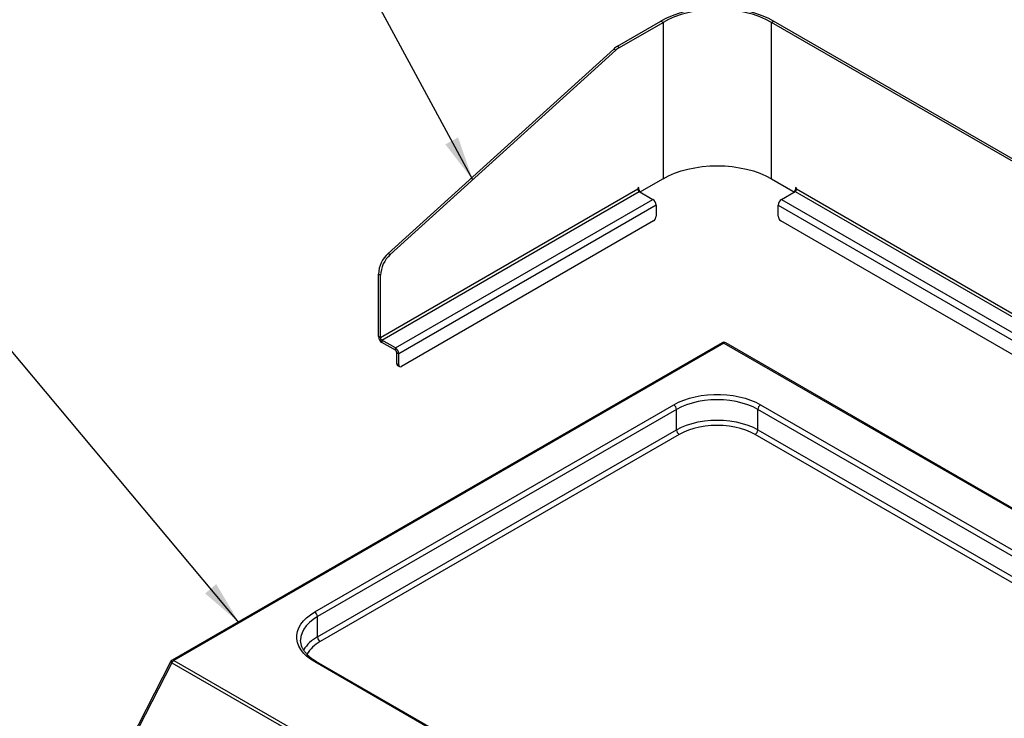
# Model space of a CAD drawing. Header units: millimetres. Extents: x 5 to 415, y 5 to 292.
# Tile 14 of 17: x 89 to 162, y 171 to 223. Entities that reach past the tile are written whole.
import ezdxf

# ---------------------------------------------------------------- set-up
doc = ezdxf.new("R2010")
doc.units = ezdxf.units.MM
doc.layers.add('ZEICHNUNG', color=7, linetype='Continuous')
doc.dimstyles.new('SLDDIMSTYLE0', dxfattribs={"dimtxt": 0.18, "dimasz": 3.302, "dimexe": 0, "dimexo": 0.0625, "dimgap": 0, "dimtad": 0, "dimtih": 1, "dimtoh": 1, "dimdec": 0, "dimrnd": 1e-09, "dimzin": 0, "dimdsep": 46, "dimtxsty": 'Standard', "dimsah": 1, "dimcen": 0.09, "dimadec": 0, "dimazin": 0, "dimtfac": 3.302, "dimtdec": 0, "dimtofl": 0, "dimtmove": 0, "dimatfit": 3, "dimfxl": 0, "dimfrac": 2, "dimtolj": 1, "dimtzin": 0, "dimarcsym": 0})

msp = doc.modelspace()

# ---------------------------------------------------------------- linework, layer by layer
at = {"color": 7, "linetype": 'Continuous', "lineweight": 25}
for p, q in [((133.187, 220.743), (136.429, 222.615)), ((133.338, 220.655), (136.581, 222.527)), ((136.581, 222.527), (136.429, 222.615)), ((136.581, 222.527), (136.581, 210.862)), ((144.662, 222.527), (144.813, 222.615)), ((194.361, 193.836), (144.662, 222.527)), ((144.662, 210.862), (144.662, 222.527)), ((194.513, 193.924), (144.813, 222.615)), ((116.1, 205.288), (132.909, 220.538)), ((116.252, 205.201), (133.061, 220.45)), ((133.061, 220.45), (132.909, 220.538)), ((133.187, 220.743), (133.338, 220.655)), ((136.581, 210.862), (134.99, 209.944)), ((144.662, 210.862), (146.253, 209.944)), ((134.712, 210.075), (115.519, 198.995)), ((134.788, 210.206), (134.712, 210.163)), ((134.712, 210.163), (134.712, 210.075)), ((134.73, 209.997), (134.847, 209.93)), ((134.788, 210.06), (134.788, 210.206)), ((146.396, 209.93), (146.512, 209.997)), ((146.531, 210.163), (146.455, 210.206)), ((146.455, 210.206), (146.455, 210.06)), ((146.531, 210.075), (146.531, 210.163)), ((115.62, 198.82), (134.813, 209.9)), ((116.63, 198.237), (135.823, 209.317)), ((134.813, 209.9), (135.823, 209.317)), ((145.419, 209.317), (146.43, 209.9)), ((136.076, 208.88), (116.883, 197.8)), ((136.076, 208.88), (136.076, 208.063)), ((145.167, 208.063), (145.167, 208.88)), ((135.874, 207.713), (117.085, 196.867)), ((187.048, 183.652), (145.369, 207.713)), ((116.1, 205.288), (116.252, 205.201)), ((115.519, 203.656), (115.367, 203.744)), ((115.367, 199.083), (115.367, 203.744)), ((115.519, 198.995), (115.519, 203.656)), ((115.519, 198.995), (115.367, 199.083)), ((140.983, 198.622), (99.98, 174.951)), ((141.126, 198.608), (100.123, 174.937)), ((115.62, 198.82), (115.62, 198.645)), ((116.63, 198.237), (115.62, 198.82)), ((116.63, 198.062), (115.62, 198.645)), ((116.63, 198.062), (116.63, 198.237)), ((179.329, 176.65), (141.269, 198.622)), ((116.731, 197.887), (116.883, 197.8)), ((116.731, 197.071), (116.731, 197.887)), ((116.883, 196.983), (116.883, 197.8)), ((116.731, 197.071), (116.883, 196.983)), ((116.79, 196.94), (116.942, 196.852)), ((110.62, 178.547), (137.389, 194.001)), ((137.591, 193.651), (110.822, 178.198)), ((137.591, 192.135), (137.591, 193.651)), ((143.652, 192.135), (143.652, 193.651)), ((110.822, 176.681), (137.591, 192.135)), ((137.793, 191.785), (111.024, 176.331)), ((110.822, 176.681), (110.822, 178.198)), ((99.868, 174.834), (95.314, 165.937)), ((99.968, 174.764), (95.414, 165.868)), ((99.968, 174.764), (160.173, 140.008)), ((100.123, 174.937), (160.328, 140.181)), ((127.287, 165.193), (110.62, 174.815)), ((127.43, 165.207), (110.763, 174.829))]:
    msp.add_line(p, q, dxfattribs=at)
at = {"color": 8, "linetype": 'Continuous', "lineweight": 25}
for p, q in [((134.712, 210.104), (134.788, 210.06)), ((146.455, 210.06), (146.531, 210.104)), ((189.091, 185.506), (146.531, 210.075)), ((145.419, 209.317), (188.148, 184.65)), ((146.43, 209.9), (188.933, 185.363)), ((145.167, 208.88), (187.755, 184.294)), ((141.126, 198.608), (179.264, 176.591)), ((143.854, 194.001), (177.222, 174.738)), ((176.907, 174.453), (143.652, 193.651)), ((175.572, 173.241), (143.45, 191.785)), ((143.652, 192.135), (175.886, 173.526))]:
    msp.add_line(p, q, dxfattribs=at)
at = {"color": 7, "linetype": 'Continuous', "lineweight": 25, "flags": 128}
for points in [[(144.813, 222.615), (144.409, 222.828), (143.972, 223.018), (143.506, 223.185), (143.016, 223.325), (142.505, 223.44), (141.979, 223.526), (141.44, 223.584), (140.895, 223.613), (140.347, 223.613), (139.802, 223.584), (139.264, 223.526), (138.737, 223.44), (138.227, 223.325), (137.736, 223.185), (137.271, 223.018), (136.834, 222.828), (136.429, 222.615)], [(144.662, 222.527), (144.246, 222.745), (143.796, 222.937), (143.315, 223.104), (142.808, 223.242), (142.28, 223.351), (141.736, 223.43), (141.181, 223.477), (140.621, 223.493), (140.061, 223.477), (139.506, 223.43), (138.962, 223.351), (138.434, 223.242), (137.928, 223.104), (137.447, 222.937), (136.996, 222.745), (136.581, 222.527)], [(136.581, 210.862), (136.996, 211.08), (137.447, 211.273), (137.928, 211.439), (138.434, 211.577), (138.962, 211.686), (139.506, 211.765), (140.061, 211.813), (140.621, 211.828), (141.181, 211.813), (141.736, 211.765), (142.28, 211.686), (142.808, 211.577), (143.315, 211.439), (143.796, 211.273), (144.246, 211.08), (144.662, 210.862)], [(137.389, 194.001), (137.744, 194.186), (138.131, 194.348), (138.546, 194.486), (138.983, 194.599), (139.438, 194.684), (139.906, 194.741), (140.382, 194.77), (140.861, 194.77), (141.336, 194.741), (141.804, 194.684), (142.26, 194.599), (142.697, 194.486), (143.111, 194.348), (143.498, 194.186), (143.854, 194.001)], [(143.652, 193.651), (143.293, 193.836), (142.901, 193.996), (142.481, 194.131), (142.037, 194.237), (141.575, 194.314), (141.101, 194.36), (140.621, 194.376), (140.141, 194.36), (139.668, 194.314), (139.206, 194.237), (138.762, 194.131), (138.341, 193.996), (137.949, 193.836), (137.591, 193.651)], [(137.591, 192.135), (137.949, 192.319), (138.341, 192.48), (138.762, 192.614), (139.206, 192.72), (139.668, 192.797), (140.141, 192.844), (140.621, 192.859), (141.101, 192.844), (141.575, 192.797), (142.037, 192.72), (142.481, 192.614), (142.901, 192.48), (143.293, 192.319), (143.652, 192.135)], [(143.45, 191.785), (143.115, 191.957), (142.749, 192.107), (142.357, 192.232), (141.942, 192.331), (141.511, 192.403), (141.069, 192.446), (140.621, 192.461), (140.173, 192.446), (139.731, 192.403), (139.3, 192.331), (138.886, 192.232), (138.493, 192.107), (138.127, 191.957), (137.793, 191.785)], [(110.62, 174.815), (110.3, 175.021), (110.018, 175.244), (109.779, 175.483), (109.584, 175.736), (109.437, 175.998), (109.337, 176.269), (109.287, 176.543), (109.287, 176.819), (109.337, 177.094), (109.437, 177.364), (109.584, 177.627), (109.779, 177.879), (110.018, 178.119), (110.3, 178.342), (110.62, 178.547)]]:
    msp.add_lwpolyline(points, dxfattribs=at)
at = {"color": 8, "linetype": 'Continuous', "lineweight": 25, "flags": 128}
msp.add_lwpolyline([(110.822, 178.198), (110.502, 177.991), (110.223, 177.764), (109.991, 177.522), (109.807, 177.265), (109.674, 176.999), (109.593, 176.725), (109.567, 176.452)], dxfattribs=at)
at = {"color": 7, "linetype": 'Continuous', "lineweight": 25}
for centre, radius, start, end in [((134.01, 219.338), 1.628, 120.38319, 132.54695), ((134.162, 219.25), 1.628, 120.38319, 132.54695), ((134.931, 210.085), 0.22, 182.60548, 237.39452), ((134.911, 210.04), 0.125, 170.78596, 309.20329), ((146.332, 210.04), 0.125, 230.79671, 9.21404), ((146.311, 210.085), 0.22, 302.60548, 357.39452), ((135.527, 208.855), 0.549, 2.60548, 57.39452), ((145.715, 208.855), 0.549, 122.60548, 177.39452), ((135.637, 208.083), 0.439, 302.60548, 357.39452), ((145.606, 208.083), 0.439, 182.60548, 237.39452), ((117.603, 203.629), 2.239, 132.17805, 177.06823), ((117.755, 203.542), 2.239, 132.17805, 177.06823), ((115.916, 199.108), 0.549, 182.60548, 237.39452), ((115.738, 199.005), 0.22, 182.60548, 237.39452), ((116.334, 197.775), 0.549, 2.60548, 57.39452), ((141.126, 198.374), 0.286, 60.00269, 119.99731), ((116.512, 197.877), 0.22, 2.60548, 57.39452), ((116.871, 197.055), 0.141, 173.70115, 234.98667), ((117.006, 196.963), 0.125, 170.78596, 309.20329), ((137.152, 193.631), 0.439, 2.60548, 57.39452), ((144.09, 193.631), 0.439, 122.60548, 177.39452), ((138.029, 192.154), 0.439, 182.60548, 237.39452), ((143.213, 192.154), 0.439, 302.60548, 357.39452), ((110.383, 178.178), 0.439, 2.60548, 57.39452), ((111.26, 176.701), 0.439, 182.60548, 237.39452), ((100.123, 174.703), 0.286, 119.99731, 152.89179), ((100.348, 174.579), 0.423, 122.21194, 154.05161)]:
    msp.add_arc(centre, radius, start, end, dxfattribs=at)
at = {"color": 8, "linetype": 'Continuous', "lineweight": 25}
for centre, radius, start, end in [((141.043, 198.491), 0.144, 54.38242, 114.30712), ((141.21, 198.491), 0.144, 65.69288, 125.61758), ((112.098, 174.277), 2.721, 117.9657, 148.22522), ((112.163, 174.146), 2.464, 117.54088, 149.75434), ((100.104, 175.066), 0.331, 224.48515, 245.6231), ((100.039, 174.82), 0.144, 54.38242, 114.30712), ((110.703, 174.698), 0.144, 65.69288, 125.61758)]:
    msp.add_arc(centre, radius, start, end, dxfattribs=at)
at = {"color": 7, "linetype": 'Continuous', "lineweight": 25}
msp.add_open_spline([(110.763, 174.829), (110.711, 174.86), (110.561, 174.95), (110.338, 175.109), (110.109, 175.309), (109.919, 175.519), (109.768, 175.735), (109.657, 175.956), (109.591, 176.181), (109.562, 176.346), (109.569, 176.437), (109.57, 176.451)], degree=3, knots=[0, 0, 0, 0, 0.066943, 0.194649, 0.32228, 0.450035, 0.578363, 0.707976, 0.839835, 0.974831, 1, 1, 1, 1], dxfattribs=at)

# ---------------------------------------------------------------- leaders
at = {"layer": 'ZEICHNUNG', "color": 7}
for points in [[(122.4, 210.779), (106.713, 239.808)], [(104.985, 177.744), (73.632, 215.161)]]:
    msp.add_leader(points, dimstyle='SLDDIMSTYLE0', dxfattribs=at)

doc.saveas('drawing.dxf')
